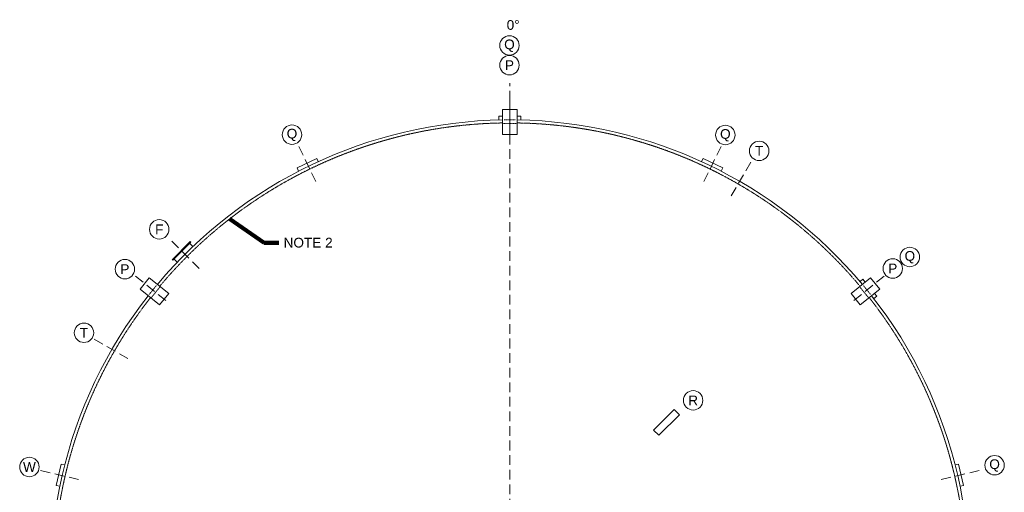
# Model space of a CAD drawing. Header units: inches. Extents: x -1925 to 1823, y -1468 to 1290.
# Tile 3 of 4: x -1808 to -189, y 512 to 1290. Entities that reach past the tile are written whole.
import ezdxf

# ---------------------------------------------------------------- set-up
doc = ezdxf.new("R2010")
doc.units = ezdxf.units.IN
doc.header["$MEASUREMENT"] = 0
for name, pattern in [('( Dashed )', [9, 6, -3]), ('CENTER', [0.629921, 0.393701, -0.07874, 0.07874, -0.07874]), ('HIDDEN', [0.19685, 0.15748, -0.03937])]:
    doc.linetypes.add(name, pattern=pattern)
for name, color, linetype, lineweight in [('G-ANNO-KEYN', 2, 'Continuous', 0), ('G-ANNO-NOTE', 4, 'Continuous', 30), ('G-GRID-COOR', 2, 'Continuous', 13), ('M-DETL LGHT', 3, 'Continuous', 0), ('M-DETL-LGHT', 3, 'Continuous', 0), ('M-DETL-MEDM', 5, 'Continuous', 0), ('M-DETL-YELW', 2, 'Continuous', 0)]:
    doc.layers.add(name, color=color, linetype=linetype, lineweight=lineweight)
doc.styles.add("AEC_AC_51Text-LeftTop_3-32_1'", font='arial.ttf', dxfattribs={"height": 16})
doc.dimstyles.new("AEC_AC_51_Notes_3-32_1'", dxfattribs={"dimtxt": 16, "dimasz": 24, "dimexe": 8, "dimexo": 8, "dimgap": 8, "dimtad": 1, "dimjust": 1, "dimdec": 3, "dimzin": 15, "dimdsep": 46, "dimlunit": 5, "dimtxsty": "AEC_AC_51Text-LeftTop_3-32_1'", "dimcen": 0.09, "dimclrd": 256, "dimclre": 256, "dimazin": 2, "dimtfac": 0.7, "dimtdec": 3, "dimtmove": 1, "dimatfit": 1, "dimfxl": 1, "dimfrac": 1, "dimtolj": 1, "dimtzin": 15, "dimlwd": 30, "dimlwe": 30, "dimarcsym": 0})

msp = doc.modelspace()

# ---------------------------------------------------------------- linework, layer by layer
at = {"layer": 'G-ANNO-KEYN'}
for centre in [(-1002.61304, 1247.85659), (-1002.61304, 1215.37449), (-1360.35061, 1100.87303), (-647.47086, 1100.30882), (-591.85353, 1074.1284), (-1578.69194, 944.92653), (-343.96984, 899.4271), (-1635.21305, 879.37504), (-372.07492, 880.43331), (-1702.50029, 774.55727), (-700.47068, 663.26124), (-1792.26457, 553.53222), (-204.59255, 556.42824)]:
    msp.add_circle(centre, 16, dxfattribs=at)
at = {"layer": 'G-GRID-COOR', "linetype": '( Dashed )', "ltscale": 2.666667}
for p, q in [((-1001.89563, 388.9213), (-1001.89563, 1185.94069)), ((-1001.90768, 1161.56057), (-1001.90768, 1091.9856)), ((-1349.20415, 1081.37821), (-1318.70549, 1018.84416)), ((-654.59742, 1081.38324), (-685.09708, 1018.84968)), ((-605.77023, 1055.42232), (-640.55772, 995.16863)), ((-1512.91937, 880.31264), (-1563.66679, 931.06006)), ((-1617.60599, 867.88206), (-1563.53679, 824.09626)), ((-386.19249, 867.89098), (-440.26239, 824.10604)), ((-1630.19706, 732.0389), (-1686.52974, 764.56258)), ((-1773.86414, 547.49949), (-1706.07237, 531.84853)), ((-229.93254, 547.52299), (-297.72431, 531.87203))]:
    msp.add_line(p, q, dxfattribs=at)
at = {"layer": 'M-DETL LGHT'}
for p, q in [((-1019.90768, 1125.07487), (-1019.90768, 1131.08548)), ((-1013.90265, 1131.08548), (-1019.90768, 1131.08548)), ((-983.90768, 1131.08548), (-989.90265, 1131.08548)), ((-983.90768, 1125.07487), (-983.90768, 1131.08548)), ((-1319.66677, 1061.8776), (-1352.02361, 1046.09675)), ((-1317.03197, 1056.47525), (-1319.66677, 1061.8776)), ((-686.76999, 1056.48079), (-684.13511, 1061.8831)), ((-651.77853, 1046.10174), (-684.13511, 1061.8831)), ((-1349.38881, 1040.6944), (-1352.02361, 1046.09675)), ((-654.41341, 1040.69943), (-651.77853, 1046.10174)), ((-1557.29496, 894.98981), (-1527.66257, 924.75425)), ((-1556.94062, 894.63705), (-1527.30823, 924.40148)), ((-1556.58628, 894.28428), (-1526.95389, 924.04871)), ((-1526.95389, 924.04871), (-1527.66257, 924.75425)), ((-1523.56216, 916.42937), (-1529.0752, 921.91796)), ((-1556.58628, 894.28428), (-1557.29496, 894.98981)), ((-1549.01854, 890.97394), (-1554.47439, 896.40558)), ((-425.87497, 858.91842), (-421.20384, 862.70102)), ((-417.42475, 858.03423), (-421.20384, 862.70102)), ((-403.21943, 830.94116), (-398.54831, 834.72376)), ((-398.54831, 834.72376), (-402.32106, 839.38273)), ((-1740.12101, 558.18275), (-1748.21925, 523.10543)), ((-1734.26445, 556.83066), (-1740.12101, 558.18275)), ((-269.53223, 556.85416), (-263.67567, 558.20625)), ((-255.57743, 523.12893), (-263.67567, 558.20625)), ((-1742.36268, 521.75334), (-1748.21925, 523.10543)), ((-261.434, 521.77683), (-255.57743, 523.12893))]:
    msp.add_line(p, q, dxfattribs=at)
for points in [[(-1013.90768, 1142.31131), (-1013.88926, 1101.20322), (-989.88926, 1101.22078), (-989.90769, 1142.32206)], [(-1610.19869, 846.44224), (-1578.24052, 820.58589), (-1563.15019, 839.2482), (-1595.10307, 865.10027)], [(-408.70381, 865.10278), (-440.63921, 839.2183), (-425.52187, 820.57786), (-393.59177, 846.45805)]]:
    msp.add_3dface(points, dxfattribs=at)
at = {"layer": 'M-DETL-LGHT'}
for p, q in [((-765.45784, 614.22041), (-731.51737, 648.16219)), ((-723.03192, 639.67708), (-731.51737, 648.16219)), ((-756.97239, 605.73529), (-723.03192, 639.67708)), ((-756.97239, 605.73529), (-765.45784, 614.22041))]:
    msp.add_line(p, q, dxfattribs=at)
at = {"layer": 'M-DETL-LGHT', "linetype": 'CENTER'}
for start, end in [(90.91571419, 140.0836986), (39.91571419, 89.08461251), (141.91480029, 192.08461251), (347.91571419, 38.08461251)]:
    msp.add_arc((-1001.89563, 369.2889), 751, start, end, dxfattribs=at)
at = {"layer": 'M-DETL-MEDM'}
for start, end in [(90.90982727, 140.08992316), (39.90982727, 89.09083707), (141.90891336, 192.09083707), (347.90982727, 38.09083707)]:
    msp.add_arc((-1001.89563, 369.2889), 756, start, end, dxfattribs=at)
at = {"layer": 'M-DETL-YELW', "linetype": 'HIDDEN', "ltscale": 0.5}
for p, q in [((-1013.89562, 1119.20322), (-989.89563, 1119.22078)), ((-1011.5006, 1125.20497), (-992.6086, 1125.21879)), ((-1595.38989, 837.5473), (-1583.51128, 852.23765)), ((-1592.23298, 831.90894), (-1577.14264, 850.57125)), ((-426.65458, 850.55102), (-411.53725, 831.91057)), ((-420.4831, 852.46676), (-408.58325, 837.79362))]:
    msp.add_line(p, q, dxfattribs=at)

# ---------------------------------------------------------------- texts
at = {"layer": 'G-ANNO-KEYN', "char_height": 16, "attachment_point": 5, "style": "AEC_AC_51Text-LeftTop_3-32_1'"}
for s, insert in [('Q', (-1002.61304, 1247.37489)), ('P', (-1002.61304, 1215.37449)), ('Q', (-1360.35061, 1100.39132)), ('Q', (-647.47086, 1099.82711)), ('T', (-591.85353, 1074.1284)), ('F', (-1578.69194, 944.92653)), ('Q', (-343.96984, 898.94539)), ('P', (-1635.21305, 879.37504)), ('P', (-372.07492, 880.43331)), ('T', (-1702.50029, 774.55727)), ('R', (-700.47068, 663.26124)), ('W', (-1792.26457, 553.53222)), ('Q', (-204.59255, 555.94654))]:
    msp.add_mtext(s, dxfattribs=dict(at, insert=insert))
at = {"layer": 'G-ANNO-NOTE', "char_height": 16, "style": "AEC_AC_51Text-LeftTop_3-32_1'"}
for s, insert, attachment_point in [('0%%D', (-1007.19514, 1289.59863), 1), ('NOTE 2', (-1374.13709, 922.90909), 4)]:
    msp.add_mtext(s, dxfattribs=dict(at, insert=insert, attachment_point=attachment_point))

# ---------------------------------------------------------------- leaders
at = {"layer": 'G-ANNO-NOTE', "lineweight": 30, "annotation_type": 0, "has_hookline": 1, "hookline_direction": 0, "text_width": 77.84993}
msp.add_leader([(-1463.01221, 962.05571), (-1406.13709, 922.90909), (-1382.13709, 922.90909)], dimstyle="AEC_AC_51_Notes_3-32_1'", override={"dimtad": 0, "dimclrd": 0, "dimlwd": 65534}, dxfattribs=at)

doc.saveas('drawing.dxf')
